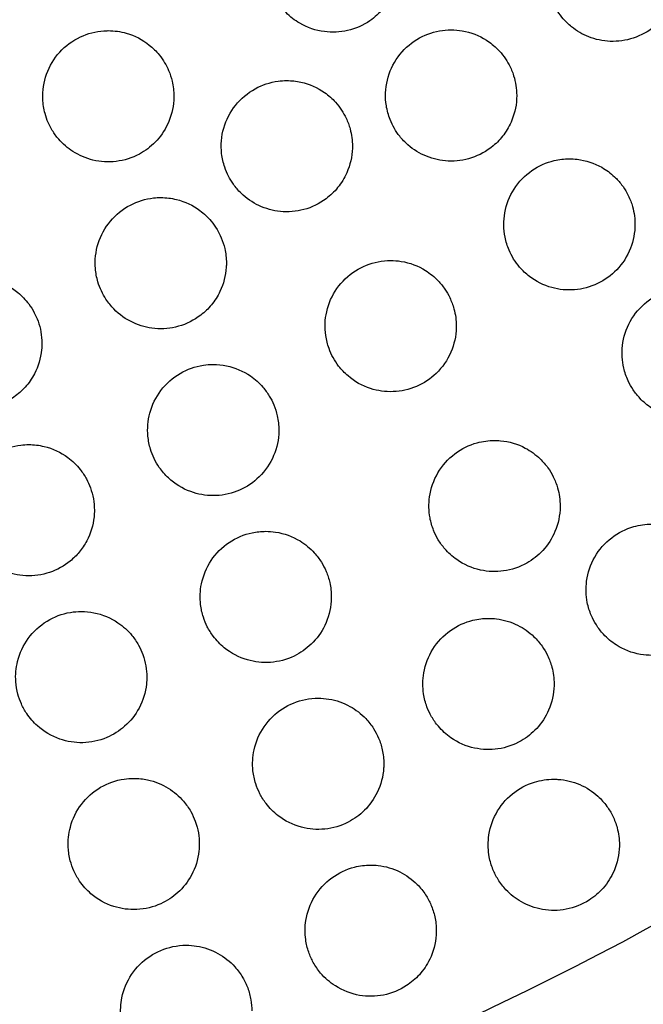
# Model space of a CAD drawing. Header units: millimetres. Extents: x -125 to 375, y 0 to 433.
# Tile 26 of 50: x 58 to 87, y 272 to 317. Entities that reach past the tile are written whole.
import ezdxf

# ---------------------------------------------------------------- set-up
doc = ezdxf.new("R2010")
doc.units = ezdxf.units.MM
doc.layers.add('Layer 01', color=18, linetype='Continuous', true_color=0x000000)

msp = doc.modelspace()

# ---------------------------------------------------------------- linework, layer by layer
at = {"layer": 'Layer 01', "extrusion": (0.138761, -0.24034, -0.96072)}
msp.add_arc((216.506, -300.819, -142.395), 139, 73.7656, 106.2344, dxfattribs=at)
at = {"layer": 'Layer 01'}
for points, degree in [([(0, 433.013, 76), (60.501, 367.083, 83.178), (121.001, 301.152, 90.355)], 2), ([(86.296, 307.548, 89.284), (86.296, 307.176, 89.316), (86.227, 306.806, 89.347), (86.091, 306.459, 89.373)], 3)]:
    msp.add_open_spline(points, degree=degree, dxfattribs=at)
for points, knots in [([(75.239, 318.163, 88.048), (75.123, 317.891, 88.067), (74.968, 317.637, 88.083), (74.603, 317.201, 88.107), (74.4, 317.017, 88.116), (73.864, 316.65, 88.127), (73.517, 316.497, 88.128), (72.803, 316.333, 88.115), (72.445, 316.316, 88.103), (71.695, 316.413, 88.067), (71.312, 316.543, 88.042), (70.736, 316.879, 87.993), (70.525, 317.044, 87.971), (70.227, 317.347, 87.936), (70.125, 317.469, 87.922), (69.955, 317.708, 87.896), (69.885, 317.822, 87.884), (69.752, 318.074, 87.859), (69.692, 318.214, 87.846), (69.564, 318.585, 87.811), (69.513, 318.821, 87.791), (69.455, 319.447, 87.738), (69.495, 319.838, 87.709), (69.723, 320.586, 87.657), (69.91, 320.936, 87.636), (70.409, 321.544, 87.605), (70.716, 321.796, 87.595), (71.388, 322.156, 87.589), (71.742, 322.268, 87.591), (72.23, 322.329, 87.602), (72.354, 322.336, 87.606), (72.478, 322.336, 87.61)], [-17.756232, -17.756232, -17.756232, -17.756232, -16.866282, -16.866282, -16.044728, -16.044728, -14.91324, -14.91324, -13.843301, -13.843301, -12.636508, -12.636508, -11.832877, -11.832877, -11.35314, -11.35314, -10.949825, -10.949825, -10.491735, -10.491735, -9.765994, -9.765994, -8.592697, -8.592697, -7.409477, -7.409477, -6.225138, -6.225138, -5.119086, -5.119086, -4.744932, -4.744932, -4.744932, -4.744932]), ([(88.088, 317.858, 88.39), (87.994, 317.607, 88.412), (87.866, 317.37, 88.432), (87.561, 316.95, 88.466), (87.389, 316.767, 88.48), (86.906, 316.366, 88.508), (86.573, 316.182, 88.518), (85.876, 315.954, 88.525), (85.52, 315.904, 88.522), (84.827, 315.932, 88.504), (84.495, 316.002, 88.49), (83.897, 316.237, 88.455), (83.631, 316.392, 88.435), (83.257, 316.695, 88.399), (83.131, 316.817, 88.385), (82.923, 317.056, 88.358), (82.838, 317.17, 88.346), (82.677, 317.418, 88.32), (82.604, 317.554, 88.306), (82.447, 317.905, 88.271), (82.378, 318.125, 88.25), (82.261, 318.737, 88.192), (82.264, 319.133, 88.156), (82.421, 319.903, 88.09), (82.575, 320.27, 88.06), (83.017, 320.923, 88.009), (83.301, 321.204, 87.989), (83.94, 321.625, 87.962), (84.283, 321.769, 87.955), (84.854, 321.893, 87.954), (85.067, 321.916, 87.955), (85.281, 321.916, 87.959)], [0, 0, 0, 0, 0.809061, 0.809061, 1.562594, 1.562594, 2.69733, 2.69733, 3.769373, 3.769373, 4.782866, 4.782866, 5.70477, 5.70477, 6.233544, 6.233544, 6.660904, 6.660904, 7.125958, 7.125958, 7.820948, 7.820948, 9.005733, 9.005733, 10.192318, 10.192318, 11.383083, 11.383083, 12.493305, 12.493305, 13.139103, 13.139103, 13.139103, 13.139103]), ([(64.917, 312.119, 88.093), (64.775, 311.819, 88.107), (64.583, 311.545, 88.117), (64.139, 311.091, 88.127), (63.895, 310.908, 88.127), (63.298, 310.587, 88.118), (62.936, 310.472, 88.106), (62.21, 310.386, 88.072), (61.853, 310.407, 88.05), (61.182, 310.568, 88.001), (60.872, 310.699, 87.974), (60.347, 311.036, 87.92), (60.127, 311.226, 87.894), (59.83, 311.57, 87.853), (59.732, 311.703, 87.838), (59.577, 311.959, 87.812), (59.515, 312.078, 87.8), (59.401, 312.335, 87.776), (59.352, 312.474, 87.763), (59.254, 312.832, 87.733), (59.22, 313.054, 87.715), (59.193, 313.668, 87.672), (59.253, 314.058, 87.648), (59.518, 314.793, 87.612), (59.722, 315.132, 87.6), (60.251, 315.715, 87.589), (60.573, 315.953, 87.589), (61.267, 316.279, 87.603), (61.629, 316.374, 87.616), (62.068, 316.404, 87.636), (62.138, 316.407, 87.64), (62.207, 316.407, 87.643)], [-17.63055, -17.63055, -17.63055, -17.63055, -16.631635, -16.631635, -15.720845, -15.720845, -14.590477, -14.590477, -13.520374, -13.520374, -12.511618, -12.511618, -11.638786, -11.638786, -11.140287, -11.140287, -10.735621, -10.735621, -10.291327, -10.291327, -9.615816, -9.615816, -8.440057, -8.440057, -7.262759, -7.262759, -6.070938, -6.070938, -4.956486, -4.956486, -4.745943, -4.745943, -4.745943, -4.745943]), ([(62.207, 316.407, 87.643), (62.485, 316.407, 87.657), (62.761, 316.368, 87.674), (63.412, 316.183, 87.72), (63.77, 315.998, 87.752), (64.249, 315.615, 87.804), (64.401, 315.464, 87.822), (64.627, 315.186, 87.854), (64.71, 315.067, 87.867), (64.853, 314.827, 87.891), (64.915, 314.706, 87.903), (65.034, 314.426, 87.93), (65.088, 314.263, 87.944), (65.18, 313.871, 87.978), (65.207, 313.639, 87.996), (65.207, 313.407, 88.013)], [-4.745943, -4.745943, -4.745943, -4.745943, -3.909115, -3.909115, -2.705643, -2.705643, -2.060089, -2.060089, -1.623395, -1.623395, -1.216221, -1.216221, -0.70215, -0.70215, 0, 0, 0, 0]), ([(80.665, 312.308, 88.712), (80.569, 312.073, 88.729), (80.443, 311.852, 88.744), (80.151, 311.46, 88.768), (79.989, 311.288, 88.777), (79.515, 310.894, 88.795), (79.179, 310.708, 88.799), (78.474, 310.478, 88.795), (78.114, 310.429, 88.786), (77.413, 310.46, 88.759), (77.078, 310.533, 88.741), (76.452, 310.786, 88.698), (76.166, 310.962, 88.673), (75.776, 311.303, 88.631), (75.649, 311.436, 88.616), (75.446, 311.693, 88.587), (75.365, 311.811, 88.575), (75.217, 312.066, 88.549), (75.151, 312.202, 88.535), (75.016, 312.545, 88.503), (74.959, 312.755, 88.484), (74.862, 313.36, 88.431), (74.878, 313.759, 88.399), (75.062, 314.525, 88.343), (75.228, 314.885, 88.32), (75.691, 315.525, 88.283), (75.986, 315.797, 88.27), (76.642, 316.197, 88.258), (76.992, 316.33, 88.258), (77.533, 316.426, 88.267), (77.71, 316.442, 88.271), (77.887, 316.442, 88.276)], [0, 0, 0, 0, 0.764612, 0.764612, 1.471994, 1.471994, 2.618111, 2.618111, 3.702223, 3.702223, 4.72782, 4.72782, 5.734738, 5.734738, 6.289021, 6.289021, 6.721961, 6.721961, 7.177931, 7.177931, 7.83345, 7.83345, 9.026817, 9.026817, 10.208409, 10.208409, 11.403856, 11.403856, 12.519735, 12.519735, 13.054739, 13.054739, 13.054739, 13.054739]), ([(77.887, 316.442, 88.276), (78.057, 316.442, 88.281), (78.228, 316.428, 88.288), (78.789, 316.331, 88.313), (79.164, 316.186, 88.336), (79.686, 315.853, 88.38), (79.859, 315.713, 88.397), (80.123, 315.448, 88.427), (80.222, 315.332, 88.44), (80.395, 315.094, 88.465), (80.471, 314.973, 88.478), (80.623, 314.687, 88.507), (80.693, 314.52, 88.523), (80.84, 314.055, 88.568), (80.887, 313.749, 88.595), (80.887, 313.442, 88.622)], [13.054739, 13.054739, 13.054739, 13.054739, 13.568858, 13.568858, 14.768653, 14.768653, 15.436478, 15.436478, 15.895317, 15.895317, 16.326424, 16.326424, 16.87227, 16.87227, 17.79924, 17.79924, 17.79924, 17.79924]), ([(73.115, 309.907, 88.637), (73.007, 309.663, 88.652), (72.866, 309.435, 88.664), (72.542, 309.038, 88.681), (72.364, 308.867, 88.686), (71.862, 308.492, 88.693), (71.516, 308.324, 88.69), (70.799, 308.132, 88.673), (70.437, 308.103, 88.658), (69.738, 308.172, 88.62), (69.408, 308.263, 88.598), (68.797, 308.549, 88.547), (68.52, 308.74, 88.52), (68.15, 309.1, 88.475), (68.032, 309.239, 88.459), (67.844, 309.503, 88.43), (67.771, 309.624, 88.418), (67.638, 309.882, 88.392), (67.579, 310.019, 88.379), (67.463, 310.363, 88.348), (67.416, 310.572, 88.331), (67.347, 311.177, 88.282), (67.38, 311.575, 88.254), (67.599, 312.331, 88.208), (67.78, 312.683, 88.191), (68.271, 313.301, 88.166), (68.578, 313.56, 88.161), (69.252, 313.931, 88.162), (69.608, 314.048, 88.168), (70.108, 314.115, 88.184), (70.24, 314.124, 88.189), (70.373, 314.124, 88.195)], [0, 0, 0, 0, 0.803546, 0.803546, 1.54225, 1.54225, 2.688782, 2.688782, 3.774306, 3.774306, 4.80077, 4.80077, 5.807796, 5.807796, 6.357559, 6.357559, 6.785125, 6.785125, 7.234199, 7.234199, 7.87879, 7.87879, 9.071087, 9.071087, 10.249395, 10.249395, 11.445899, 11.445899, 12.563835, 12.563835, 12.96302, 12.96302, 12.96302, 12.96302]), ([(70.373, 314.124, 88.195), (70.589, 314.124, 88.204), (70.804, 314.1, 88.214), (71.406, 313.968, 88.249), (71.775, 313.806, 88.277), (72.283, 313.447, 88.326), (72.451, 313.299, 88.344), (72.702, 313.02, 88.376), (72.795, 312.901, 88.389), (72.955, 312.657, 88.415), (73.024, 312.534, 88.427), (73.16, 312.247, 88.455), (73.221, 312.081, 88.471), (73.337, 311.654, 88.509), (73.373, 311.39, 88.532), (73.373, 311.124, 88.553)], [12.96302, 12.96302, 12.96302, 12.96302, 13.615322, 13.615322, 14.818006, 14.818006, 15.491672, 15.491672, 15.948312, 15.948312, 16.372974, 16.372974, 16.905496, 16.905496, 17.708151, 17.708151, 17.708151, 17.708151]), ([(65.207, 313.407, 88.013), (65.207, 313.347, 88.018), (65.206, 313.287, 88.022), (65.179, 312.843, 88.053), (65.082, 312.467, 88.076), (64.917, 312.119, 88.093)], [-1.340413, -1.340413, -1.340413, -1.340413, -1.159246, -1.159246, 0, 0, 0, 0]), ([(80.887, 313.442, 88.622), (80.887, 313.441, 88.622), (80.887, 313.441, 88.622), (80.887, 313.052, 88.655), (80.811, 312.668, 88.686), (80.665, 312.308, 88.712)], [-1.173338, -1.173338, -1.173338, -1.173338, -1.171342, -1.171342, 0, 0, 0, 0]), ([(73.373, 311.124, 88.553), (73.373, 311.092, 88.555), (73.372, 311.06, 88.558), (73.359, 310.641, 88.59), (73.272, 310.261, 88.616), (73.115, 309.907, 88.637)], [-1.262454, -1.262454, -1.262454, -1.262454, -1.165611, -1.165611, 0, 0, 0, 0]), ([(86.091, 306.459, 89.373), (85.948, 306.092, 89.4), (85.735, 305.756, 89.423), (85.21, 305.209, 89.454), (84.912, 304.994, 89.463), (84.25, 304.68, 89.468), (83.893, 304.585, 89.465), (83.18, 304.53, 89.446), (82.831, 304.564, 89.431), (82.122, 304.76, 89.391), (81.773, 304.934, 89.365), (81.303, 305.296, 89.319), (81.154, 305.437, 89.302), (80.92, 305.71, 89.271), (80.829, 305.834, 89.258), (80.667, 306.095, 89.231), (80.596, 306.232, 89.217), (80.455, 306.562, 89.185), (80.394, 306.76, 89.167), (80.28, 307.332, 89.116), (80.277, 307.711, 89.085), (80.414, 308.467, 89.027), (80.558, 308.835, 89.001), (80.983, 309.499, 88.959), (81.261, 309.787, 88.944), (81.894, 310.226, 88.926), (82.239, 310.38, 88.924), (82.831, 310.521, 88.929), (83.063, 310.548, 88.934), (83.296, 310.548, 88.94)], [0, 0, 0, 0, 1.186715, 1.186715, 2.28311, 2.28311, 3.387558, 3.387558, 4.434462, 4.434462, 5.601297, 5.601297, 6.221049, 6.221049, 6.68553, 6.68553, 7.148406, 7.148406, 7.771158, 7.771158, 8.907267, 8.907267, 10.08746, 10.08746, 11.279909, 11.279909, 12.406317, 12.406317, 13.108936, 13.108936, 13.108936, 13.108936]), ([(83.296, 310.548, 88.94), (83.414, 310.548, 88.944), (83.533, 310.541, 88.948), (84.047, 310.479, 88.967), (84.43, 310.354, 88.989), (84.987, 310.038, 89.031), (85.182, 309.893, 89.049), (85.476, 309.615, 89.081), (85.585, 309.494, 89.095), (85.774, 309.245, 89.122), (85.856, 309.119, 89.135), (86.016, 308.826, 89.165), (86.09, 308.656, 89.182), (86.241, 308.195, 89.226), (86.291, 307.897, 89.254), (86.296, 307.58, 89.281), (86.296, 307.564, 89.283), (86.296, 307.548, 89.284)], [13.108936, 13.108936, 13.108936, 13.108936, 13.466376, 13.466376, 14.667955, 14.667955, 15.396268, 15.396268, 15.887945, 15.887945, 16.340193, 16.340193, 16.897045, 16.897045, 17.805595, 17.805595, 17.853779, 17.853779, 17.853779, 17.853779]), ([(67.314, 304.48, 88.768), (67.208, 304.26, 88.778), (67.077, 304.054, 88.786), (66.779, 303.693, 88.796), (66.617, 303.536, 88.798), (66.134, 303.164, 88.797), (65.786, 302.99, 88.79), (65.064, 302.788, 88.763), (64.697, 302.754, 88.744), (63.991, 302.819, 88.699), (63.655, 302.91, 88.673), (63.014, 303.208, 88.614), (62.715, 303.42, 88.582), (62.327, 303.817, 88.531), (62.206, 303.967, 88.514), (62.021, 304.248, 88.483), (61.951, 304.375, 88.471), (61.827, 304.64, 88.445), (61.774, 304.779, 88.433), (61.673, 305.118, 88.403), (61.635, 305.321, 88.387), (61.586, 305.913, 88.344), (61.629, 306.304, 88.32), (61.863, 307.048, 88.283), (62.052, 307.394, 88.271), (62.555, 307.998, 88.258), (62.865, 308.249, 88.258), (63.548, 308.607, 88.271), (63.908, 308.716, 88.283), (64.389, 308.769, 88.306), (64.498, 308.775, 88.311), (64.608, 308.775, 88.317)], [-17.623484, -17.623484, -17.623484, -17.623484, -16.889011, -16.889011, -16.215183, -16.215183, -15.055947, -15.055947, -13.957681, -13.957681, -12.918332, -12.918332, -11.82218, -11.82218, -11.243098, -11.243098, -10.805642, -10.805642, -10.358866, -10.358866, -9.73867, -9.73867, -8.565736, -8.565736, -7.391333, -7.391333, -6.201503, -6.201503, -5.076101, -5.076101, -4.746208, -4.746208, -4.746208, -4.746208]), ([(64.608, 308.775, 88.317), (64.849, 308.775, 88.33), (65.09, 308.746, 88.345), (65.714, 308.592, 88.389), (66.079, 308.42, 88.42), (66.588, 308.041, 88.474), (66.759, 307.879, 88.495), (67.01, 307.579, 88.529), (67.1, 307.452, 88.543), (67.253, 307.197, 88.57), (67.318, 307.07, 88.582), (67.44, 306.778, 88.609), (67.494, 306.612, 88.624), (67.582, 306.223, 88.657), (67.608, 306, 88.674), (67.608, 305.775, 88.691)], [12.877276, 12.877276, 12.877276, 12.877276, 13.606741, 13.606741, 14.813388, 14.813388, 15.521857, 15.521857, 15.99186, 15.99186, 16.420413, 16.420413, 16.946137, 16.946137, 17.623484, 17.623484, 17.623484, 17.623484]), ([(67.608, 305.775, 88.691), (67.608, 305.713, 88.695), (67.606, 305.651, 88.699), (67.578, 305.205, 88.73), (67.48, 304.828, 88.752), (67.314, 304.48, 88.768)], [-1.348226, -1.348226, -1.348226, -1.348226, -1.161017, -1.161017, 0, 0, 0, 0]), ([(77.875, 301.704, 89.475), (77.718, 301.34, 89.497), (77.49, 301.011, 89.512), (76.942, 300.483, 89.53), (76.636, 300.281, 89.532), (75.962, 299.993, 89.523), (75.599, 299.912, 89.513), (74.881, 299.886, 89.482), (74.532, 299.934, 89.462), (73.822, 300.164, 89.411), (73.472, 300.36, 89.38), (73.013, 300.754, 89.329), (72.869, 300.905, 89.31), (72.649, 301.193, 89.278), (72.564, 301.322, 89.265), (72.417, 301.591, 89.238), (72.354, 301.73, 89.224), (72.233, 302.064, 89.194), (72.184, 302.262, 89.177), (72.101, 302.825, 89.131), (72.115, 303.195, 89.104), (72.281, 303.934, 89.057), (72.44, 304.294, 89.037), (72.89, 304.939, 89.009), (73.178, 305.215, 89.002), (73.83, 305.63, 88.999), (74.182, 305.77, 89.003), (74.74, 305.878, 89.019), (74.931, 305.896, 89.025), (75.123, 305.896, 89.033)], [0, 0, 0, 0, 1.193385, 1.193385, 2.288174, 2.288174, 3.397806, 3.397806, 4.450196, 4.450196, 5.647669, 5.647669, 6.275747, 6.275747, 6.741534, 6.741534, 7.201421, 7.201421, 7.814011, 7.814011, 8.919491, 8.919491, 10.095294, 10.095294, 11.2857, 11.2857, 12.416623, 12.416623, 12.994815, 12.994815, 12.994815, 12.994815]), ([(75.123, 305.896, 89.033), (75.284, 305.896, 89.04), (75.445, 305.883, 89.048), (76, 305.793, 89.078), (76.378, 305.651, 89.104), (76.927, 305.306, 89.154), (77.12, 305.148, 89.174), (77.406, 304.85, 89.209), (77.51, 304.721, 89.223), (77.686, 304.462, 89.251), (77.761, 304.332, 89.264), (77.904, 304.034, 89.293), (77.968, 303.864, 89.309), (78.087, 303.431, 89.348), (78.123, 303.165, 89.371), (78.123, 302.896, 89.392)], [12.994815, 12.994815, 12.994815, 12.994815, 13.48189, 13.48189, 14.687058, 14.687058, 15.436835, 15.436835, 15.934243, 15.934243, 16.384984, 16.384984, 16.931498, 16.931498, 17.740515, 17.740515, 17.740515, 17.740515]), ([(58.828, 300.719, 88.512), (58.713, 300.497, 88.519), (58.57, 300.291, 88.522), (58.251, 299.936, 88.523), (58.08, 299.784, 88.521), (57.577, 299.431, 88.508), (57.22, 299.272, 88.493), (56.486, 299.103, 88.452), (56.117, 299.087, 88.426), (55.411, 299.186, 88.368), (55.08, 299.292, 88.337), (54.445, 299.626, 88.269), (54.151, 299.859, 88.233), (53.78, 300.284, 88.179), (53.668, 300.442, 88.161), (53.499, 300.735, 88.13), (53.436, 300.865, 88.118), (53.328, 301.136, 88.093), (53.284, 301.276, 88.081), (53.204, 301.615, 88.054), (53.177, 301.816, 88.04), (53.16, 302.395, 88.003), (53.22, 302.773, 87.984), (53.481, 303.495, 87.959), (53.683, 303.831, 87.953), (54.21, 304.414, 87.955), (54.53, 304.652, 87.963), (55.228, 304.982, 87.992), (55.595, 305.077, 88.011), (56.036, 305.106, 88.04), (56.103, 305.109, 88.044), (56.17, 305.109, 88.049)], [-17.521614, -17.521614, -17.521614, -17.521614, -16.770438, -16.770438, -16.085833, -16.085833, -14.921221, -14.921221, -13.817163, -13.817163, -12.772955, -12.772955, -11.651887, -11.651887, -11.067851, -11.067851, -10.63114, -10.63114, -10.189004, -10.189004, -9.580866, -9.580866, -8.441489, -8.441489, -7.270976, -7.270976, -6.081371, -6.081371, -4.949606, -4.949606, -4.748044, -4.748044, -4.748044, -4.748044]), ([(56.17, 305.109, 88.049), (56.456, 305.109, 88.068), (56.741, 305.068, 88.09), (57.4, 304.874, 88.147), (57.759, 304.685, 88.184), (58.257, 304.278, 88.243), (58.425, 304.102, 88.266), (58.665, 303.782, 88.302), (58.749, 303.649, 88.317), (58.888, 303.385, 88.343), (58.945, 303.256, 88.355), (59.051, 302.963, 88.381), (59.094, 302.799, 88.395), (59.155, 302.458, 88.421), (59.17, 302.284, 88.433), (59.17, 302.109, 88.445)], [-4.748044, -4.748044, -4.748044, -4.748044, -3.884169, -3.884169, -2.673614, -2.673614, -1.941911, -1.941911, -1.46688, -1.46688, -1.041317, -1.041317, -0.528464, -0.528464, 0, 0, 0, 0]), ([(91.519, 300.613, 90.031), (91.396, 300.281, 90.056), (91.216, 299.974, 90.078), (90.774, 299.457, 90.11), (90.523, 299.245, 90.121), (89.924, 298.887, 90.134), (89.572, 298.757, 90.135), (88.857, 298.636, 90.123), (88.501, 298.64, 90.111), (87.762, 298.778, 90.076), (87.389, 298.928, 90.051), (86.862, 299.275, 90.005), (86.683, 299.425, 89.987), (86.409, 299.715, 89.954), (86.305, 299.846, 89.939), (86.124, 300.116, 89.911), (86.045, 300.256, 89.897), (85.893, 300.587, 89.864), (85.827, 300.781, 89.846), (85.704, 301.316, 89.797), (85.685, 301.662, 89.767), (85.771, 302.392, 89.709), (85.892, 302.768, 89.681), (86.274, 303.456, 89.635), (86.533, 303.761, 89.617), (87.141, 304.241, 89.594), (87.479, 304.418, 89.588), (88.122, 304.611, 89.59), (88.413, 304.653, 89.594), (88.705, 304.653, 89.602)], [0, 0, 0, 0, 1.066613, 1.066613, 2.04702, 2.04702, 3.166197, 3.166197, 4.228252, 4.228252, 5.428898, 5.428898, 6.130784, 6.130784, 6.632577, 6.632577, 7.1144, 7.1144, 7.731656, 7.731656, 8.77104, 8.77104, 9.949238, 9.949238, 11.14159, 11.14159, 12.279023, 12.279023, 13.159644, 13.159644, 13.159644, 13.159644]), ([(78.123, 302.896, 89.392), (78.123, 302.874, 89.393), (78.122, 302.851, 89.395), (78.113, 302.441, 89.427), (78.029, 302.06, 89.454), (77.875, 301.704, 89.475)], [-1.236602, -1.236602, -1.236602, -1.236602, -1.168147, -1.168147, 0, 0, 0, 0]), ([(59.17, 302.109, 88.445), (59.17, 302.009, 88.451), (59.165, 301.91, 88.457), (59.117, 301.43, 88.486), (59.006, 301.059, 88.502), (58.828, 300.719, 88.512)], [-1.454185, -1.454185, -1.454185, -1.454185, -1.154599, -1.154599, 0, 0, 0, 0]), ([(69.711, 296.842, 89.44), (69.54, 296.487, 89.456), (69.3, 296.168, 89.465), (68.736, 295.665, 89.468), (68.426, 295.476, 89.463), (67.745, 295.212, 89.442), (67.377, 295.144, 89.424), (66.655, 295.144, 89.381), (66.307, 295.206, 89.356), (65.599, 295.465, 89.295), (65.253, 295.677, 89.26), (64.803, 296.098, 89.203), (64.663, 296.261, 89.184), (64.452, 296.565, 89.15), (64.373, 296.7, 89.136), (64.239, 296.978, 89.109), (64.183, 297.121, 89.096), (64.08, 297.46, 89.067), (64.04, 297.659, 89.051), (63.988, 298.214, 89.011), (64.017, 298.572, 88.989), (64.209, 299.292, 88.952), (64.381, 299.645, 88.938), (64.856, 300.271, 88.924), (65.154, 300.536, 88.924), (65.822, 300.925, 88.936), (66.181, 301.052, 88.948), (66.705, 301.132, 88.972), (66.856, 301.144, 88.979), (67.008, 301.144, 88.988)], [0, 0, 0, 0, 1.188196, 1.188196, 2.271152, 2.271152, 3.387366, 3.387366, 4.446297, 4.446297, 5.659492, 5.659492, 6.306768, 6.306768, 6.777351, 6.777351, 7.238965, 7.238965, 7.847937, 7.847937, 8.920202, 8.920202, 10.091807, 10.091807, 11.280876, 11.280876, 12.417386, 12.417386, 12.875097, 12.875097, 12.875097, 12.875097]), ([(67.008, 301.144, 88.988), (67.211, 301.144, 88.999), (67.413, 301.123, 89.012), (68.006, 301.001, 89.053), (68.378, 300.842, 89.084), (68.919, 300.47, 89.14), (69.111, 300.298, 89.163), (69.388, 299.978, 89.2), (69.486, 299.842, 89.215), (69.65, 299.572, 89.243), (69.718, 299.439, 89.256), (69.844, 299.136, 89.285), (69.898, 298.966, 89.3), (69.984, 298.579, 89.332), (70.008, 298.362, 89.349), (70.008, 298.144, 89.364)], [12.875097, 12.875097, 12.875097, 12.875097, 13.488585, 13.488585, 14.697319, 14.697319, 15.470929, 15.470929, 15.975571, 15.975571, 16.426242, 16.426242, 16.964454, 16.964454, 17.622131, 17.622131, 17.622131, 17.622131]), ([(70.008, 298.144, 89.364), (70.008, 298.08, 89.369), (70.006, 298.016, 89.373), (69.977, 297.568, 89.404), (69.878, 297.191, 89.425), (69.711, 296.842, 89.44)], [-1.355481, -1.355481, -1.355481, -1.355481, -1.163055, -1.163055, 0, 0, 0, 0]), ([(82.637, 293.505, 90.312), (82.503, 293.187, 90.331), (82.316, 292.894, 90.346), (81.869, 292.408, 90.364), (81.62, 292.21, 90.369), (81.019, 291.871, 90.368), (80.66, 291.75, 90.361), (79.937, 291.649, 90.336), (79.578, 291.663, 90.318), (78.84, 291.824, 90.271), (78.47, 291.987, 90.242), (77.942, 292.36, 90.189), (77.758, 292.527, 90.167), (77.486, 292.843, 90.131), (77.386, 292.982, 90.116), (77.216, 293.266, 90.086), (77.145, 293.409, 90.072), (77.013, 293.742, 90.041), (76.958, 293.933, 90.025), (76.864, 294.445, 89.982), (76.857, 294.769, 89.958), (76.956, 295.474, 89.91), (77.085, 295.845, 89.888), (77.481, 296.522, 89.855), (77.745, 296.821, 89.845), (78.364, 297.29, 89.837), (78.709, 297.461, 89.839), (79.337, 297.633, 89.852), (79.604, 297.669, 89.861), (79.873, 297.669, 89.872)], [0, 0, 0, 0, 1.038618, 1.038618, 1.987351, 1.987351, 3.11496, 3.11496, 4.186194, 4.186194, 5.391866, 5.391866, 6.136662, 6.136662, 6.65298, 6.65298, 7.1347, 7.1347, 7.732697, 7.732697, 8.704912, 8.704912, 9.876714, 9.876714, 11.06594, 11.06594, 12.212659, 12.212659, 13.022769, 13.022769, 13.022769, 13.022769]), ([(79.873, 297.669, 89.872), (79.962, 297.669, 89.876), (80.052, 297.665, 89.88), (80.541, 297.621, 89.904), (80.928, 297.506, 89.929), (81.53, 297.186, 89.978), (81.758, 297.02, 90.001), (82.09, 296.698, 90.039), (82.208, 296.561, 90.055), (82.405, 296.286, 90.085), (82.487, 296.15, 90.099), (82.639, 295.844, 90.129), (82.706, 295.672, 90.145), (82.834, 295.227, 90.185), (82.873, 294.949, 90.209), (82.873, 294.669, 90.231)], [13.022769, 13.022769, 13.022769, 13.022769, 13.293641, 13.293641, 14.499654, 14.499654, 15.347095, 15.347095, 15.892555, 15.892555, 16.370012, 16.370012, 16.925081, 16.925081, 17.767961, 17.767961, 17.767961, 17.767961]), ([(61.222, 293.074, 89.167), (61.124, 292.89, 89.172), (61.008, 292.717, 89.175), (60.753, 292.41, 89.176), (60.617, 292.275, 89.175), (60.188, 291.925, 89.167), (59.868, 291.748, 89.156), (59.172, 291.515, 89.12), (58.8, 291.463, 89.096), (58.076, 291.497, 89.04), (57.73, 291.576, 89.01), (57.036, 291.868, 88.94), (56.702, 292.096, 88.901), (56.27, 292.539, 88.841), (56.135, 292.712, 88.82), (55.937, 293.031, 88.785), (55.865, 293.17, 88.771), (55.746, 293.454, 88.745), (55.698, 293.598, 88.733), (55.613, 293.935, 88.706), (55.584, 294.13, 88.692), (55.557, 294.667, 88.657), (55.598, 295.008, 88.639), (55.806, 295.707, 88.612), (55.988, 296.053, 88.604), (56.478, 296.664, 88.603), (56.784, 296.92, 88.61), (57.464, 297.292, 88.635), (57.83, 297.409, 88.654), (58.327, 297.47, 88.685), (58.449, 297.477, 88.693), (58.57, 297.477, 88.702)], [0, 0, 0, 0, 0.625249, 0.625249, 1.200379, 1.200379, 2.290348, 2.290348, 3.411507, 3.411507, 4.474785, 4.474785, 5.683177, 5.683177, 6.344452, 6.344452, 6.816818, 6.816818, 7.273216, 7.273216, 7.865852, 7.865852, 8.892899, 8.892899, 10.059473, 10.059473, 11.247509, 11.247509, 12.391681, 12.391681, 12.758303, 12.758303, 12.758303, 12.758303]), ([(58.57, 297.477, 88.702), (58.805, 297.477, 88.718), (59.04, 297.449, 88.736), (59.661, 297.301, 88.789), (60.028, 297.129, 88.825), (60.567, 296.732, 88.887), (60.76, 296.545, 88.912), (61.031, 296.201, 88.953), (61.125, 296.058, 88.968), (61.277, 295.779, 88.996), (61.338, 295.643, 89.009), (61.448, 295.34, 89.036), (61.493, 295.173, 89.05), (61.555, 294.828, 89.076), (61.57, 294.653, 89.089), (61.57, 294.477, 89.1)], [-4.748219, -4.748219, -4.748219, -4.748219, -4.036375, -4.036375, -2.824074, -2.824074, -2.015217, -2.015217, -1.501911, -1.501911, -1.053798, -1.053798, -0.530575, -0.530575, 0, 0, 0, 0]), ([(61.57, 294.477, 89.1), (61.57, 294.374, 89.107), (61.565, 294.271, 89.113), (61.514, 293.786, 89.141), (61.402, 293.414, 89.157), (61.222, 293.074, 89.167)], [-1.469203, -1.469203, -1.469203, -1.469203, -1.157786, -1.157786, 0, 0, 0, 0]), ([(82.873, 294.669, 90.231), (82.873, 294.658, 90.232), (82.873, 294.646, 90.232), (82.868, 294.246, 90.264), (82.788, 293.863, 90.29), (82.637, 293.505, 90.312)], [-1.206112, -1.206112, -1.206112, -1.206112, -1.170756, -1.170756, 0, 0, 0, 0]), ([(89.856, 289.754, 90.892), (89.734, 289.442, 90.913), (89.562, 289.152, 90.93), (89.146, 288.663, 90.953), (88.913, 288.462, 90.961), (88.334, 288.099, 90.967), (87.981, 287.961, 90.964), (87.26, 287.826, 90.946), (86.9, 287.823, 90.932), (86.154, 287.952, 90.891), (85.778, 288.099, 90.864), (85.226, 288.452, 90.813), (85.029, 288.617, 90.792), (84.734, 288.936, 90.755), (84.625, 289.078, 90.739), (84.44, 289.369, 90.709), (84.362, 289.517, 90.694), (84.217, 289.859, 90.662), (84.156, 290.056, 90.644), (84.053, 290.579, 90.599), (84.042, 290.91, 90.573), (84.137, 291.622, 90.521), (84.263, 291.996, 90.497), (84.655, 292.677, 90.459), (84.918, 292.978, 90.446), (85.533, 293.451, 90.433), (85.876, 293.623, 90.432), (86.508, 293.802, 90.441), (86.783, 293.84, 90.448), (87.059, 293.84, 90.458)], [0, 0, 0, 0, 1.009136, 1.009136, 1.930877, 1.930877, 3.061932, 3.061932, 4.137202, 4.137202, 5.341026, 5.341026, 6.113549, 6.113549, 6.652347, 6.652347, 7.154662, 7.154662, 7.774367, 7.774367, 8.764994, 8.764994, 9.940966, 9.940966, 11.131355, 11.131355, 12.274966, 12.274966, 13.107375, 13.107375, 13.107375, 13.107375]), ([(72.109, 289.206, 90.109), (71.954, 288.887, 90.122), (71.745, 288.598, 90.13), (71.258, 288.129, 90.134), (70.992, 287.944, 90.131), (70.362, 287.643, 90.114), (69.996, 287.547, 90.098), (69.266, 287.495, 90.057), (68.909, 287.533, 90.033), (68.182, 287.745, 89.973), (67.824, 287.933, 89.938), (67.323, 288.342, 89.879), (67.152, 288.52, 89.856), (66.903, 288.852, 89.818), (66.814, 288.997, 89.803), (66.665, 289.288, 89.774), (66.604, 289.435, 89.761), (66.494, 289.771, 89.731), (66.452, 289.963, 89.716), (66.391, 290.475, 89.678), (66.404, 290.796, 89.658), (66.545, 291.489, 89.62), (66.695, 291.851, 89.606), (67.129, 292.503, 89.589), (67.411, 292.785, 89.587), (68.056, 293.218, 89.596), (68.412, 293.368, 89.607), (68.991, 293.491, 89.633), (69.199, 293.512, 89.643), (69.408, 293.512, 89.655)], [0, 0, 0, 0, 1.064933, 1.064933, 2.033528, 2.033528, 3.163635, 3.163635, 4.237541, 4.237541, 5.446719, 5.446719, 6.188599, 6.188599, 6.70079, 6.70079, 7.17757, 7.17757, 7.768734, 7.768734, 8.730933, 8.730933, 9.898607, 9.898607, 11.086083, 11.086083, 12.235868, 12.235868, 12.867153, 12.867153, 12.867153, 12.867153]), ([(69.408, 293.512, 89.655), (69.558, 293.512, 89.664), (69.708, 293.501, 89.673), (70.254, 293.419, 89.71), (70.634, 293.279, 89.742), (71.218, 292.922, 89.799), (71.438, 292.74, 89.824), (71.75, 292.396, 89.866), (71.859, 292.252, 89.882), (72.037, 291.965, 89.912), (72.11, 291.826, 89.926), (72.241, 291.515, 89.955), (72.297, 291.342, 89.97), (72.384, 290.951, 90.003), (72.408, 290.732, 90.019), (72.408, 290.512, 90.035)], [12.867153, 12.867153, 12.867153, 12.867153, 13.320497, 13.320497, 14.530155, 14.530155, 15.3866, 15.3866, 15.931766, 15.931766, 16.405062, 16.405062, 16.95134, 16.95134, 17.613954, 17.613954, 17.613954, 17.613954]), ([(72.408, 290.512, 90.035), (72.408, 290.447, 90.039), (72.406, 290.382, 90.044), (72.377, 289.932, 90.074), (72.277, 289.554, 90.094), (72.109, 289.206, 90.109)], [-1.36129, -1.36129, -1.36129, -1.36129, -1.165233, -1.165233, 0, 0, 0, 0]), ([(63.616, 285.431, 89.82), (63.447, 285.115, 89.828), (63.223, 284.832, 89.83), (62.711, 284.381, 89.822), (62.434, 284.207, 89.812), (61.788, 283.935, 89.782), (61.417, 283.855, 89.76), (60.683, 283.838, 89.706), (60.327, 283.894, 89.676), (59.61, 284.142, 89.607), (59.261, 284.348, 89.567), (58.779, 284.782, 89.504), (58.616, 284.97, 89.48), (58.383, 285.318, 89.441), (58.301, 285.467, 89.426), (58.167, 285.765, 89.397), (58.115, 285.913, 89.384), (58.023, 286.252, 89.357), (57.991, 286.443, 89.343), (57.956, 286.948, 89.309), (57.983, 287.262, 89.292), (58.151, 287.942, 89.264), (58.316, 288.296, 89.255), (58.775, 288.929, 89.251), (59.068, 289.199, 89.256), (59.732, 289.605, 89.28), (60.095, 289.741, 89.298), (60.637, 289.832, 89.331), (60.804, 289.846, 89.342), (60.97, 289.846, 89.354)], [0, 0, 0, 0, 1.077437, 1.077437, 2.053217, 2.053217, 3.187558, 3.187558, 4.26535, 4.26535, 5.477587, 5.477587, 6.227009, 6.227009, 6.739732, 6.739732, 7.213507, 7.213507, 7.796786, 7.796786, 8.7402, 8.7402, 9.904331, 9.904331, 11.091028, 11.091028, 12.245553, 12.245553, 12.749094, 12.749094, 12.749094, 12.749094]), ([(60.97, 289.846, 89.354), (61.164, 289.846, 89.368), (61.357, 289.827, 89.382), (61.942, 289.712, 89.431), (62.317, 289.556, 89.467), (62.889, 289.17, 89.531), (63.104, 288.974, 89.558), (63.403, 288.61, 89.602), (63.506, 288.46, 89.619), (63.67, 288.164, 89.649), (63.735, 288.022, 89.663), (63.849, 287.707, 89.691), (63.896, 287.534, 89.705), (63.956, 287.189, 89.731), (63.97, 287.017, 89.743), (63.97, 286.846, 89.754)], [12.749094, 12.749094, 12.749094, 12.749094, 13.334908, 13.334908, 14.547693, 14.547693, 15.420448, 15.420448, 15.969157, 15.969157, 16.440782, 16.440782, 16.97997, 16.97997, 17.4979, 17.4979, 17.4979, 17.4979]), ([(82.346, 285.334, 90.922), (82.212, 285.027, 90.938), (82.028, 284.744, 90.95), (81.594, 284.273, 90.964), (81.354, 284.082, 90.967), (80.762, 283.742, 90.962), (80.403, 283.617, 90.953), (79.675, 283.511, 90.924), (79.314, 283.523, 90.904), (78.573, 283.682, 90.854), (78.202, 283.844, 90.823), (77.662, 284.222, 90.767), (77.47, 284.398, 90.744), (77.187, 284.733, 90.705), (77.084, 284.88, 90.689), (76.912, 285.18, 90.658), (76.841, 285.33, 90.644), (76.712, 285.677, 90.612), (76.661, 285.874, 90.595), (76.581, 286.395, 90.554), (76.584, 286.72, 90.531), (76.705, 287.423, 90.487), (76.845, 287.791, 90.468), (77.261, 288.456, 90.441), (77.534, 288.747, 90.434), (78.167, 289.197, 90.433), (78.517, 289.356, 90.439), (79.12, 289.503, 90.457), (79.357, 289.531, 90.467), (79.595, 289.531, 90.478)], [0, 0, 0, 0, 1.0079, 1.0079, 1.926401, 1.926401, 3.060524, 3.060524, 4.139387, 4.139387, 5.34599, 5.34599, 6.128246, 6.128246, 6.669663, 6.669663, 7.170964, 7.170964, 7.785049, 7.785049, 8.759693, 8.759693, 9.932497, 9.932497, 11.121201, 11.121201, 12.267796, 12.267796, 12.986303, 12.986303, 12.986303, 12.986303]), ([(79.595, 289.531, 90.478), (79.716, 289.531, 90.484), (79.836, 289.524, 90.49), (80.296, 289.468, 90.516), (80.625, 289.369, 90.539), (81.203, 289.082, 90.587), (81.454, 288.905, 90.612), (81.812, 288.561, 90.655), (81.938, 288.415, 90.672), (82.144, 288.122, 90.703), (82.228, 287.979, 90.718), (82.38, 287.662, 90.749), (82.445, 287.486, 90.765), (82.561, 287.053, 90.803), (82.595, 286.792, 90.824), (82.595, 286.531, 90.844)], [12.986303, 12.986303, 12.986303, 12.986303, 13.350697, 13.350697, 14.379391, 14.379391, 15.297648, 15.297648, 15.879236, 15.879236, 16.377555, 16.377555, 16.94175, 16.94175, 17.730787, 17.730787, 17.730787, 17.730787]), ([(63.97, 286.846, 89.754), (63.97, 286.739, 89.761), (63.965, 286.633, 89.767), (63.912, 286.144, 89.795), (63.798, 285.772, 89.811), (63.616, 285.431, 89.82)], [-1.481734, -1.481734, -1.481734, -1.481734, -1.160837, -1.160837, 0, 0, 0, 0]), ([(82.595, 286.531, 90.844), (82.595, 286.508, 90.845), (82.595, 286.485, 90.847), (82.585, 286.073, 90.878), (82.501, 285.69, 90.902), (82.346, 285.334, 90.922)], [-1.241143, -1.241143, -1.241143, -1.241143, -1.170995, -1.170995, 0, 0, 0, 0]), ([(74.507, 281.571, 90.775), (74.36, 281.267, 90.787), (74.162, 280.991, 90.795), (73.705, 280.536, 90.798), (73.455, 280.354, 90.795), (72.846, 280.041, 90.779), (72.48, 279.933, 90.764), (71.747, 279.86, 90.723), (71.387, 279.889, 90.698), (70.653, 280.083, 90.638), (70.29, 280.263, 90.603), (69.767, 280.667, 90.543), (69.583, 280.852, 90.519), (69.317, 281.2, 90.478), (69.221, 281.352, 90.462), (69.064, 281.659, 90.432), (69, 281.812, 90.418), (68.889, 282.162, 90.387), (68.847, 282.36, 90.372), (68.791, 282.88, 90.334), (68.808, 283.203, 90.314), (68.959, 283.896, 90.278), (69.114, 284.257, 90.264), (69.558, 284.903, 90.249), (69.843, 285.182, 90.248), (70.495, 285.605, 90.26), (70.852, 285.75, 90.272), (71.419, 285.862, 90.299), (71.613, 285.881, 90.309), (71.808, 285.881, 90.321)], [0, 0, 0, 0, 1.015424, 1.015424, 1.938916, 1.938916, 3.07554, 3.07554, 4.157088, 4.157088, 5.366317, 5.366317, 6.15054, 6.15054, 6.691209, 6.691209, 7.190357, 7.190357, 7.800254, 7.800254, 8.76663, 8.76663, 9.936661, 9.936661, 11.124326, 11.124326, 12.273487, 12.273487, 12.862611, 12.862611, 12.862611, 12.862611]), ([(71.808, 285.881, 90.321), (71.972, 285.881, 90.33), (72.137, 285.867, 90.341), (72.637, 285.784, 90.376), (72.962, 285.671, 90.403), (73.529, 285.357, 90.457), (73.773, 285.168, 90.485), (74.117, 284.806, 90.529), (74.237, 284.653, 90.547), (74.428, 284.351, 90.579), (74.505, 284.205, 90.593), (74.642, 283.883, 90.624), (74.699, 283.705, 90.639), (74.785, 283.312, 90.671), (74.808, 283.097, 90.688), (74.808, 282.881, 90.703)], [12.862611, 12.862611, 12.862611, 12.862611, 13.359351, 13.359351, 14.390319, 14.390319, 15.316005, 15.316005, 15.898811, 15.898811, 16.395825, 16.395825, 16.956138, 16.956138, 17.608451, 17.608451, 17.608451, 17.608451]), ([(74.808, 282.881, 90.703), (74.808, 282.816, 90.707), (74.806, 282.75, 90.711), (74.776, 282.298, 90.741), (74.677, 281.92, 90.761), (74.507, 281.571, 90.775)], [-1.36487, -1.36487, -1.36487, -1.36487, -1.16747, -1.16747, 0, 0, 0, 0]), ([(66.012, 277.792, 90.472), (65.849, 277.49, 90.479), (65.636, 277.218, 90.481), (65.152, 276.78, 90.473), (64.89, 276.609, 90.464), (64.263, 276.325, 90.436), (63.891, 276.236, 90.413), (63.154, 276.201, 90.36), (62.795, 276.248, 90.33), (62.071, 276.481, 90.26), (61.717, 276.679, 90.221), (61.216, 277.11, 90.156), (61.042, 277.304, 90.131), (60.795, 277.666, 90.09), (60.707, 277.822, 90.074), (60.566, 278.135, 90.044), (60.511, 278.291, 90.03), (60.418, 278.644, 90.002), (60.387, 278.844, 89.987), (60.357, 279.363, 89.954), (60.39, 279.682, 89.937), (60.573, 280.365, 89.91), (60.745, 280.717, 89.902), (61.218, 281.341, 89.9), (61.516, 281.605, 89.906), (62.188, 281.998, 89.932), (62.552, 282.126, 89.951), (63.076, 282.203, 89.984), (63.223, 282.214, 89.994), (63.37, 282.214, 90.005)], [0, 0, 0, 0, 1.030059, 1.030059, 1.964236, 1.964236, 3.103923, 3.103923, 4.188319, 4.188319, 5.400233, 5.400233, 6.184748, 6.184748, 6.723991, 6.723991, 7.220819, 7.220819, 7.826974, 7.826974, 8.786981, 8.786981, 9.954455, 9.954455, 11.14178, 11.14178, 12.294051, 12.294051, 12.738674, 12.738674, 12.738674, 12.738674]), ([(63.37, 282.214, 90.005), (63.583, 282.214, 90.02), (63.796, 282.192, 90.037), (64.34, 282.074, 90.083), (64.659, 281.945, 90.114), (65.212, 281.602, 90.174), (65.448, 281.4, 90.204), (65.774, 281.019, 90.251), (65.886, 280.861, 90.269), (66.061, 280.551, 90.3), (66.13, 280.403, 90.315), (66.249, 280.078, 90.344), (66.297, 279.9, 90.358), (66.356, 279.551, 90.385), (66.37, 279.383, 90.396), (66.37, 279.214, 90.407)], [12.738674, 12.738674, 12.738674, 12.738674, 13.38312, 13.38312, 14.416237, 14.416237, 15.347744, 15.347744, 15.931081, 15.931081, 16.421909, 16.421909, 16.977187, 16.977187, 17.486502, 17.486502, 17.486502, 17.486502]), ([(85.339, 277.991, 91.611), (85.216, 277.703, 91.626), (85.048, 277.436, 91.638), (84.653, 276.985, 91.651), (84.436, 276.798, 91.654), (83.874, 276.44, 91.652), (83.518, 276.299, 91.643), (82.789, 276.16, 91.616), (82.425, 276.157, 91.597), (81.729, 276.278, 91.551), (81.402, 276.396, 91.525), (80.84, 276.715, 91.472), (80.602, 276.902, 91.446), (80.261, 277.265, 91.401), (80.14, 277.422, 91.384), (79.945, 277.736, 91.351), (79.866, 277.89, 91.336), (79.727, 278.235, 91.304), (79.671, 278.426, 91.287), (79.58, 278.908, 91.248), (79.569, 279.202, 91.227), (79.641, 279.879, 91.182), (79.757, 280.254, 91.162), (80.128, 280.944, 91.132), (80.382, 281.252, 91.123), (80.987, 281.745, 91.119), (81.331, 281.928, 91.123), (81.986, 282.13, 91.141), (82.284, 282.175, 91.153), (82.583, 282.175, 91.167)], [0, 0, 0, 0, 0.942864, 0.942864, 1.801985, 1.801985, 2.944588, 2.944588, 4.032625, 4.032625, 5.072975, 5.072975, 5.981093, 5.981093, 6.576885, 6.576885, 7.098217, 7.098217, 7.69732, 7.69732, 8.579112, 8.579112, 9.749514, 9.749514, 10.936828, 10.936828, 12.096458, 12.096458, 12.998984, 12.998984, 12.998984, 12.998984]), ([(82.583, 282.175, 91.167), (82.647, 282.175, 91.17), (82.711, 282.173, 91.174), (83.12, 282.147, 91.196), (83.459, 282.065, 91.218), (84.079, 281.796, 91.268), (84.357, 281.616, 91.294), (84.754, 281.256, 91.34), (84.891, 281.102, 91.358), (85.114, 280.795, 91.392), (85.203, 280.646, 91.407), (85.363, 280.318, 91.439), (85.43, 280.138, 91.456), (85.548, 279.7, 91.494), (85.583, 279.438, 91.515), (85.583, 279.175, 91.535)], [12.998984, 12.998984, 12.998984, 12.998984, 13.19208, 13.19208, 14.233995, 14.233995, 15.227823, 15.227823, 15.850126, 15.850126, 16.372995, 16.372995, 16.950185, 16.950185, 17.743509, 17.743509, 17.743509, 17.743509]), ([(66.37, 279.214, 90.407), (66.37, 279.106, 90.414), (66.365, 278.997, 90.42), (66.311, 278.505, 90.448), (66.195, 278.132, 90.463), (66.012, 277.792, 90.472)], [-1.491237, -1.491237, -1.491237, -1.491237, -1.163715, -1.163715, 0, 0, 0, 0]), ([(85.583, 279.175, 91.535), (85.583, 279.157, 91.536), (85.583, 279.139, 91.537), (85.575, 278.733, 91.567), (85.493, 278.349, 91.592), (85.339, 277.991, 91.611)], [-1.226798, -1.226798, -1.226798, -1.226798, -1.173065, -1.173065, 0, 0, 0, 0]), ([(76.907, 273.939, 91.439), (76.783, 273.684, 91.449), (76.624, 273.448, 91.455), (76.26, 273.045, 91.46), (76.062, 272.876, 91.459), (75.523, 272.526, 91.449), (75.165, 272.38, 91.437), (74.431, 272.236, 91.399), (74.063, 272.231, 91.376), (73.309, 272.36, 91.319), (72.931, 272.506, 91.284), (72.34, 272.883, 91.221), (72.113, 273.082, 91.193), (71.792, 273.461, 91.147), (71.68, 273.623, 91.129), (71.501, 273.945, 91.096), (71.431, 274.103, 91.081), (71.309, 274.452, 91.05), (71.263, 274.646, 91.034), (71.197, 275.131, 90.998), (71.199, 275.425, 90.98), (71.304, 276.096, 90.943), (71.438, 276.465, 90.927), (71.842, 277.135, 90.91), (72.11, 277.43, 90.907), (72.739, 277.893, 90.916), (73.091, 278.06, 90.927), (73.708, 278.218, 90.955), (73.958, 278.249, 90.968), (74.208, 278.249, 90.984)], [0, 0, 0, 0, 0.852949, 0.852949, 1.631626, 1.631626, 2.785162, 2.785162, 3.883592, 3.883592, 5.093331, 5.093331, 5.999226, 5.999226, 6.592965, 6.592965, 7.112404, 7.112404, 7.709532, 7.709532, 8.589431, 8.589431, 9.757257, 9.757257, 10.943369, 10.943369, 12.104666, 12.104666, 12.861551, 12.861551, 12.861551, 12.861551]), ([(74.208, 278.249, 90.984), (74.321, 278.249, 90.99), (74.434, 278.243, 90.998), (74.891, 278.191, 91.029), (75.225, 278.093, 91.056), (75.832, 277.794, 91.112), (76.102, 277.6, 91.142), (76.48, 277.22, 91.19), (76.61, 277.059, 91.209), (76.816, 276.742, 91.243), (76.898, 276.589, 91.258), (77.041, 276.255, 91.289), (77.099, 276.073, 91.305), (77.185, 275.678, 91.337), (77.208, 275.464, 91.353), (77.208, 275.249, 91.368)], [12.861551, 12.861551, 12.861551, 12.861551, 13.202644, 13.202644, 14.246486, 14.246486, 15.242405, 15.242405, 15.864266, 15.864266, 16.385767, 16.385767, 16.960609, 16.960609, 17.607594, 17.607594, 17.607594, 17.607594]), ([(77.208, 275.249, 91.368), (77.208, 275.185, 91.372), (77.206, 275.12, 91.377), (77.177, 274.668, 91.406), (77.077, 274.289, 91.426), (76.907, 273.939, 91.439)], [-1.365523, -1.365523, -1.365523, -1.365523, -1.169706, -1.169706, 0, 0, 0, 0]), ([(68.409, 270.155, 91.122), (68.26, 269.88, 91.129), (68.069, 269.629, 91.131), (67.637, 269.217, 91.124), (67.404, 269.05, 91.118), (66.813, 268.744, 91.092), (66.444, 268.635, 91.071), (65.703, 268.562, 91.019), (65.338, 268.592, 90.99), (64.654, 268.777, 90.926), (64.338, 268.924, 90.892), (63.805, 269.296, 90.828), (63.584, 269.507, 90.798), (63.277, 269.904, 90.75), (63.172, 270.072, 90.732), (63.008, 270.401, 90.699), (62.946, 270.559, 90.685), (62.841, 270.909, 90.656), (62.803, 271.101, 90.641), (62.756, 271.591, 90.608), (62.772, 271.89, 90.591), (62.908, 272.561, 90.562), (63.059, 272.922, 90.552), (63.492, 273.573, 90.546), (63.773, 273.855, 90.55), (64.422, 274.29, 90.573), (64.781, 274.441, 90.59), (65.361, 274.562, 90.626), (65.566, 274.583, 90.64), (65.771, 274.583, 90.655)], [0, 0, 0, 0, 0.941028, 0.941028, 1.796719, 1.796719, 2.945505, 2.945505, 4.039927, 4.039927, 5.084254, 5.084254, 6.00323, 6.00323, 6.599555, 6.599555, 7.111976, 7.111976, 7.700659, 7.700659, 8.596892, 8.596892, 9.7621, 9.7621, 10.947522, 10.947522, 12.11162, 12.11162, 12.731179, 12.731179, 12.731179, 12.731179]), ([(65.771, 274.583, 90.655), (65.93, 274.583, 90.666), (66.089, 274.57, 90.679), (66.589, 274.49, 90.72), (66.919, 274.376, 90.751), (67.512, 274.048, 90.814), (67.774, 273.84, 90.846), (68.135, 273.441, 90.896), (68.257, 273.275, 90.916), (68.448, 272.948, 90.95), (68.522, 272.792, 90.965), (68.648, 272.453, 90.995), (68.697, 272.269, 91.01), (68.757, 271.917, 91.037), (68.771, 271.75, 91.048), (68.771, 271.583, 91.059)], [12.731179, 12.731179, 12.731179, 12.731179, 13.21265, 13.21265, 14.258659, 14.258659, 15.260058, 15.260058, 15.882402, 15.882402, 16.402465, 16.402465, 16.974013, 16.974013, 17.478955, 17.478955, 17.478955, 17.478955])]:
    msp.add_open_spline(points, degree=3, knots=knots, dxfattribs=at)

doc.saveas('drawing.dxf')
